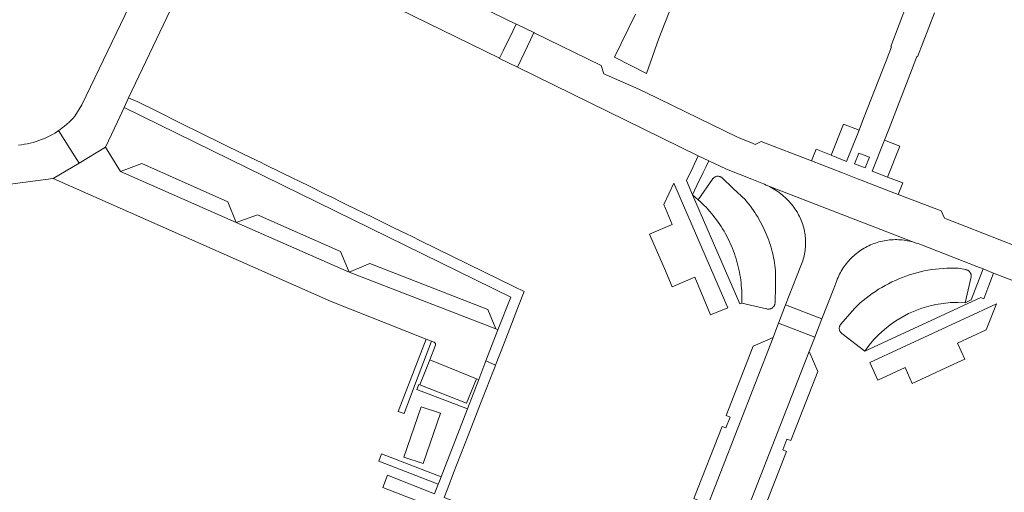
# Model space of a CAD drawing. Extents: x 152825 to 164088, y 457113 to 463005.
# Tile 81 of 256: x 156840 to 156993, y 459588 to 459661. Entities that reach past the tile are written whole.
import ezdxf

# ---------------------------------------------------------------- set-up
doc = ezdxf.new("R2010")
doc.units = 0
doc.header["$LTSCALE"] = 0.5
for name, color, linetype, lineweight in [('B-PV-VH-GESLOTENVERHARDING_ASFALT-GV', 251, 'CONTINUOUS', 18), ('B-PV-VH-GESLOTENVERHARDING_KUNSTSTOF-GV', 251, 'CONTINUOUS', 18), ('B-PV-VH-ONVERHARD_ZAND-GV', 251, 'CONTINUOUS', 18), ('B-PV-VH-OPENVERHARDING_BETONSTRAATSTEEN-GV', 251, 'CONTINUOUS', 18)]:
    doc.layers.add(name, color=color, linetype=linetype, lineweight=lineweight)

msp = doc.modelspace()

# ---------------------------------------------------------------- linework, layer by layer
at = {"layer": 'B-PV-VH-GESLOTENVERHARDING_ASFALT-GV', "flags": 128}
for points in [[(156914.325, 459612.882), (156912.417, 459608.068), (156913.95, 459607.43), (156915.29, 459610.81), (156916.43, 459613.769), (156917.52, 459616.6), (156918.371, 459618.811), (156916.877, 459619.543), (156912.02, 459621.925), (156907.17, 459624.298), (156902.319, 459626.669), (156900.913, 459627.356), (156900.273, 459627.67), (156898.184, 459628.692), (156897.469, 459629.042), (156894.999, 459630.251), (156890.912, 459632.252), (156890.28, 459632.561), (156888.454, 459633.455), (156887.77, 459633.79), (156884.985, 459635.151), (156880.919, 459637.141), (156878.07, 459638.536), (156877.703, 459638.715), (156874.783, 459640.144), (156868.37, 459643.282), (156865.233, 459644.815), (156861.33, 459646.78), (156858.51, 459648.16), (156857.06, 459648.81), (156856.38, 459647.3), (156916.336, 459617.957)], [(156963.409, 459611.749), (156957.791, 459613.887), (156957.54, 459613.24), (156956.96, 459611.69), (156943.28, 459576.63), (156942.87, 459575.85), (156940.448, 459573.441), (156941.068, 459573.203), (156944.451, 459571.904), (156948.017, 459570.535), (156948.688, 459570.277), (156948.69, 459573.77), (156948.89, 459574.52), (156962.55, 459609.51), (156963.15, 459611.09)]]:
    msp.add_lwpolyline(points, close=True, dxfattribs=at)
at = {"layer": 'B-PV-VH-GESLOTENVERHARDING_KUNSTSTOF-GV', "flags": 128}
msp.add_lwpolyline([(156905.401, 459599.958), (156902.404, 459600.978), (156899.739, 459593.153), (156902.733, 459592.174)], close=True, dxfattribs=at)
at = {"layer": 'B-PV-VH-ONVERHARD_ZAND-GV', "flags": 128}
for points in [[(156903.999, 459611.132), (156903.206, 459611.446), (156898.85, 459600.26), (156899.777, 459599.907), (156901.555, 459604.635)], [(156911.349, 459605.182), (156910.989, 459605.311), (156909.43, 459601.52), (156902.2, 459604.39), (156902.077, 459604.438), (156901.767, 459603.637), (156909.588, 459600.654)], [(156905.497, 459590.133), (156896.295, 459593.696), (156895.851, 459592.554), (156905.043, 459588.967), (156905.237, 459589.465)]]:
    msp.add_lwpolyline(points, close=True, dxfattribs=at)
at = {"layer": 'B-PV-VH-OPENVERHARDING_BETONSTRAATSTEEN-GV', "flags": 128}
for points in [[(156885.451, 459669.173), (156914.563, 459654.906), (156915.112, 459656.044), (156916.62, 459659.09), (156917.147, 459660.205), (156900.267, 459668.432)], [(156858.519, 459665.75), (156849.836, 459647.711), (156848.756, 459645.958), (156848.493, 459645.665), (156848.175, 459645.333), (156847.845, 459645.012), (156847.505, 459644.703), (156847.154, 459644.406), (156846.793, 459644.121), (156846.422, 459643.849), (156846.234, 459643.721), (156847.982, 459640.937), (156849.398, 459638.682), (156853.5, 459641.14), (156855.345, 459645.087), (156856.38, 459647.3), (156857.06, 459648.81), (156864.08, 459663.49)], [(156935.64, 459661.76), (156933.35, 459657.09), (156932.39, 459655.094), (156937.341, 459652.55), (156939.24, 459657.96), (156942.7, 459666.87)], [(156977.82, 459663.54), (156975.217, 459656.736), (156975.31, 459656.7), (156974.469, 459654.531), (156971, 459645.58), (156970.28, 459643.79), (156968.336, 459638.956), (156965.943, 459639.907), (156963.62, 459640.83), (156962.9, 459639.018), (156967.702, 459637.172), (156970.043, 459636.272), (156971.051, 459635.885), (156971.41, 459635.746), (156976.357, 459633.847), (156977.05, 459635.62), (156974.721, 459636.528), (156972.345, 459637.454), (156974.23, 459642.22), (156974.95, 459644.04), (156978.396, 459653.002), (156979.23, 459655.17), (156979.323, 459655.135), (156981.98, 459661.93)], [(157000, 459623.729), (156986.84, 459628.87), (156983.79, 459630.05), (156983.511, 459630.157), (156983.02, 459631.289), (156976.357, 459633.847), (156971.41, 459635.746), (156971.051, 459635.885), (156970.043, 459636.272), (156967.702, 459637.172), (156962.9, 459639.018), (156955.11, 459642.01), (156954.165, 459641.582), (156953.871, 459641.7), (156951.43, 459642.68), (156937.231, 459649.612), (156935.7, 459650.36), (156930.71, 459652.53), (156930.31, 459653.79), (156919.92, 459658.854), (156919.87, 459658.878), (156919.38, 459657.78), (156917.914, 459654.719), (156917.364, 459653.534), (156917.372, 459653.53), (156945.372, 459639.808), (156946.98, 459639.02), (156949.73, 459637.74), (156953.67, 459636.18), (156955.474, 459635.469), (156955.622, 459635.41), (156955.891, 459635.296), (156979.165, 459626.32), (156979.429, 459626.226), (156979.69, 459626.125), (156979.948, 459626.016), (156988.535, 459622.682), (156989.52, 459622.3), (156991.14, 459621.671), (157000, 459618.235)], [(156837.94, 459635.33), (156845.39, 459636.28), (156849.398, 459638.682), (156847.982, 459640.937), (156846.234, 459643.721), (156846.042, 459643.59), (156845.653, 459643.345), (156845.256, 459643.113), (156844.851, 459642.895), (156844.439, 459642.691), (156844.019, 459642.501), (156843.594, 459642.327), (156843.163, 459642.167), (156842.726, 459642.023), (156842.285, 459641.893), (156841.839, 459641.779), (156841.39, 459641.681), (156840.938, 459641.598), (156840.483, 459641.531), (156840.025, 459641.48)], [(156986.75, 459617.08), (156987.659, 459621.068), (156987.669, 459621.157), (156987.67, 459621.245), (156987.664, 459621.334), (156987.65, 459621.422), (156987.627, 459621.508), (156987.598, 459621.592), (156987.56, 459621.673), (156987.516, 459621.75), (156987.465, 459621.823), (156987.408, 459621.891), (156987.344, 459621.954), (156987.276, 459622.01), (156987.202, 459622.061), (156987.125, 459622.104), (156987.043, 459622.141), (156986.959, 459622.17), (156986.873, 459622.191), (156986.861, 459622.193), (156985.646, 459622.428), (156985.072, 459622.442), (156984.483, 459622.441), (156983.893, 459622.424), (156983.305, 459622.391), (156982.718, 459622.343), (156982.132, 459622.278), (156981.548, 459622.197), (156980.966, 459622.101), (156980.388, 459621.988), (156979.812, 459621.861), (156979.241, 459621.717), (156978.673, 459621.558), (156978.11, 459621.384), (156977.552, 459621.194), (156976.999, 459620.99), (156976.452, 459620.77), (156975.911, 459620.536), (156975.377, 459620.287), (156974.85, 459620.024), (156974.33, 459619.746), (156973.817, 459619.455), (156973.313, 459619.15), (156972.817, 459618.831), (156972.33, 459618.499), (156971.853, 459618.153), (156971.385, 459617.795), (156970.927, 459617.424), (156970.479, 459617.041), (156970.041, 459616.646), (156969.615, 459616.24), (156967.42, 459613.69), (156967.37, 459613.618), (156967.326, 459613.541), (156967.29, 459613.461), (156967.261, 459613.378), (156967.239, 459613.292), (156967.226, 459613.205), (156967.22, 459613.117), (156967.223, 459613.029), (156967.233, 459612.942), (156967.252, 459612.855), (156967.278, 459612.771), (156967.311, 459612.69), (156967.352, 459612.612), (156967.4, 459612.538), (156967.454, 459612.468), (156967.514, 459612.404), (156967.58, 459612.346), (156967.627, 459612.31), (156971.16, 459609.56)], [(156971.16, 459609.56), (156989.139, 459617.868), (156989.646, 459617.671), (156990.425, 459619.757), (156991.14, 459621.671), (156989.52, 459622.3)], [(156989.52, 459622.3), (156987.67, 459617.53), (156986.75, 459617.08)]]:
    msp.add_lwpolyline(points, dxfattribs=at)
for points in [[(156917.187, 459660.186), (156917.147, 459660.205), (156916.62, 459659.09), (156915.112, 459656.044), (156914.563, 459654.906), (156914.579, 459654.898), (156917.364, 459653.534), (156917.914, 459654.719), (156919.38, 459657.78), (156919.87, 459658.878)], [(156970.28, 459643.79), (156967.859, 459644.733), (156965.943, 459639.907), (156968.336, 459638.956)], [(156855.84, 459637.4), (156853.5, 459641.14), (156849.398, 459638.682), (156845.39, 459636.28), (156888.46, 459617.27), (156903.206, 459611.446), (156903.999, 459611.132), (156904.416, 459610.967), (156904.629, 459610.773), (156904.659, 459610.487), (156903.749, 459608.231), (156910.989, 459605.311), (156911.349, 459605.182), (156912.417, 459608.068), (156914.325, 459612.882), (156914.01, 459613.02), (156891.27, 459621.8), (156873.77, 459629.48)], [(156974.23, 459642.22), (156972.345, 459637.454), (156974.721, 459636.528), (156976.592, 459641.325)], [(156945.151, 459635.216), (156946.113, 459637.217), (156946.571, 459638.169), (156946.98, 459639.02), (156945.372, 459639.808), (156944.504, 459638.003), (156943.528, 459635.973), (156944.47, 459633.8)], [(156970.23, 459640.24), (156971.89, 459639.6), (156971.24, 459637.94), (156969.58, 459638.59)], [(156872.48, 459632.71), (156859.15, 459638.64), (156855.84, 459637.4), (156873.77, 459629.48)], [(156945.36, 459633.02), (156945.673, 459632.735), (156945.98, 459632.444), (156946.281, 459632.146), (156946.575, 459631.842), (156946.863, 459631.532), (156947.144, 459631.216), (156947.419, 459630.895), (156947.687, 459630.567), (156947.948, 459630.234), (156948.202, 459629.896), (156948.449, 459629.552), (156948.689, 459629.203), (156948.921, 459628.85), (156949.146, 459628.491), (156949.363, 459628.128), (156949.573, 459627.761), (156949.774, 459627.389), (156949.968, 459627.013), (156950.155, 459626.633), (156950.333, 459626.249), (156950.503, 459625.862), (156950.665, 459625.471), (156950.818, 459625.076), (156950.964, 459624.679), (156951.101, 459624.279), (156951.229, 459623.876), (156951.349, 459623.47), (156951.461, 459623.062), (156951.564, 459622.651), (156951.658, 459622.239), (156951.744, 459621.825), (156951.821, 459621.409), (156951.89, 459620.991), (156951.949, 459620.572), (156952, 459620.152), (156952.042, 459619.731), (156952.075, 459619.309), (156952.099, 459618.887), (156952.115, 459618.464), (156952.121, 459618.041), (156952.119, 459617.618), (156952.1, 459617), (156955.923, 459616.14), (156956.011, 459616.116), (156956.101, 459616.1), (156956.192, 459616.091), (156956.283, 459616.091), (156956.374, 459616.099), (156956.463, 459616.115), (156956.551, 459616.138), (156956.637, 459616.169), (156956.72, 459616.207), (156956.799, 459616.253), (156956.874, 459616.305), (156956.943, 459616.364), (156957.008, 459616.428), (156957.066, 459616.498), (156957.118, 459616.573), (156957.164, 459616.652), (156957.202, 459616.735), (156957.233, 459616.821), (156957.256, 459616.909), (156957.272, 459616.999), (156957.279, 459617.089), (156957.28, 459617.12), (156957.315, 459619.583), (156957.35, 459622.062), (156957.305, 459622.46), (156957.251, 459622.857), (156957.19, 459623.253), (156957.121, 459623.648), (156957.044, 459624.041), (156956.959, 459624.433), (156956.867, 459624.823), (156956.767, 459625.21), (156956.659, 459625.596), (156956.543, 459625.98), (156956.419, 459626.361), (156956.288, 459626.74), (156956.15, 459627.116), (156956.004, 459627.489), (156955.851, 459627.859), (156955.69, 459628.226), (156955.522, 459628.59), (156955.347, 459628.95), (156955.164, 459629.307), (156954.975, 459629.66), (156954.778, 459630.009), (156954.575, 459630.354), (156954.364, 459630.695), (156954.147, 459631.032), (156953.923, 459631.364), (156953.693, 459631.692), (156953.456, 459632.015), (156953.213, 459632.333), (156952.963, 459632.647), (156952.708, 459632.955), (156952.679, 459632.989), (156950.791, 459634.766), (156949, 459636.451), (156948.928, 459636.502), (156948.851, 459636.546), (156948.771, 459636.583), (156948.687, 459636.613), (156948.602, 459636.635), (156948.514, 459636.649), (156948.426, 459636.656), (156948.337, 459636.654), (156948.249, 459636.644), (156948.163, 459636.627), (156948.078, 459636.601), (156947.996, 459636.568), (156947.917, 459636.528), (156947.842, 459636.481), (156947.771, 459636.427), (156947.706, 459636.368), (156947.647, 459636.302), (156947.593, 459636.232), (156947.56, 459636.18)], [(156941.346, 459619.541), (156944.81, 459621.01), (156947.28, 459615.2), (156949.95, 459616.31), (156941.601, 459635.578), (156940.042, 459632.26), (156941.345, 459629.186), (156937.826, 459627.696), (156938.851, 459625.322), (156940.13, 459622.359)], [(156979.165, 459626.32), (156955.891, 459635.296), (156956.157, 459635.174), (156956.419, 459635.045), (156956.678, 459634.909), (156956.933, 459634.766), (156957.184, 459634.616), (156957.431, 459634.46), (156957.674, 459634.296), (156957.911, 459634.126), (156958.145, 459633.95), (156958.373, 459633.767), (156958.596, 459633.578), (156958.814, 459633.383), (156959.027, 459633.182), (156959.234, 459632.976), (156959.435, 459632.764), (156959.63, 459632.546), (156959.819, 459632.323), (156960.003, 459632.095), (156960.179, 459631.862), (156960.35, 459631.625), (156960.514, 459631.382), (156960.671, 459631.136), (156960.821, 459630.885), (156960.927, 459630.69), (156961.05, 459630.447), (156961.167, 459630.201), (156961.276, 459629.951), (156961.377, 459629.698), (156961.471, 459629.443), (156961.558, 459629.185), (156961.637, 459628.924), (156961.708, 459628.661), (156961.772, 459628.396), (156961.827, 459628.13), (156961.875, 459627.861), (156961.915, 459627.592), (156961.947, 459627.322), (156961.972, 459627.05), (156961.988, 459626.778), (156961.996, 459626.506), (156961.996, 459626.234), (156961.988, 459625.962), (156961.972, 459625.69), (156961.948, 459625.418), (156961.916, 459625.148), (156961.877, 459624.878), (156961.829, 459624.61), (156961.774, 459624.343), (156961.71, 459624.078), (156961.639, 459623.816), (156961.561, 459623.555), (156961.474, 459623.297), (156961.38, 459623.041), (156961.279, 459622.788), (156960.58, 459621.07), (156958.912, 459616.774), (156964.518, 459614.575), (156966.36, 459619.27), (156966.834, 459620.504), (156966.918, 459620.719), (156967.027, 459620.977), (156967.143, 459621.232), (156967.267, 459621.483), (156967.397, 459621.731), (156967.535, 459621.975), (156967.679, 459622.215), (156967.83, 459622.451), (156967.988, 459622.682), (156968.153, 459622.909), (156968.324, 459623.131), (156968.501, 459623.348), (156968.684, 459623.559), (156968.874, 459623.766), (156969.069, 459623.967), (156969.269, 459624.162), (156969.475, 459624.352), (156969.687, 459624.535), (156969.904, 459624.713), (156970.126, 459624.884), (156970.352, 459625.049), (156970.583, 459625.207), (156970.819, 459625.358), (156971.058, 459625.503), (156971.302, 459625.641), (156971.55, 459625.772), (156971.801, 459625.895), (156972.056, 459626.012), (156972.314, 459626.121), (156972.575, 459626.223), (156972.838, 459626.317), (156973.105, 459626.404), (156973.373, 459626.483), (156973.644, 459626.554), (156973.917, 459626.618), (156974.191, 459626.674), (156974.467, 459626.722), (156974.745, 459626.762), (156975.023, 459626.794), (156975.302, 459626.818), (156975.582, 459626.834), (156975.861, 459626.842), (156976.141, 459626.842), (156976.422, 459626.834), (156976.701, 459626.818), (156976.98, 459626.795), (156977.258, 459626.763), (156977.536, 459626.723), (156977.812, 459626.675), (156978.086, 459626.62), (156978.359, 459626.557), (156978.63, 459626.486), (156978.899, 459626.407)], [(156951.792, 459616.901), (156952.1, 459617), (156952.119, 459617.618), (156952.121, 459618.041), (156952.115, 459618.464), (156952.099, 459618.887), (156952.075, 459619.309), (156952.042, 459619.731), (156952, 459620.152), (156951.949, 459620.572), (156951.89, 459620.991), (156951.821, 459621.409), (156951.744, 459621.825), (156951.658, 459622.239), (156951.564, 459622.651), (156951.461, 459623.062), (156951.349, 459623.47), (156951.229, 459623.876), (156951.101, 459624.279), (156950.964, 459624.679), (156950.818, 459625.076), (156950.665, 459625.471), (156950.503, 459625.862), (156950.333, 459626.249), (156950.155, 459626.633), (156949.968, 459627.013), (156949.774, 459627.389), (156949.573, 459627.761), (156949.363, 459628.128), (156949.146, 459628.491), (156948.921, 459628.85), (156948.689, 459629.203), (156948.449, 459629.552), (156948.202, 459629.896), (156947.948, 459630.234), (156947.687, 459630.567), (156947.419, 459630.895), (156947.144, 459631.216), (156946.863, 459631.532), (156946.575, 459631.842), (156946.281, 459632.146), (156945.98, 459632.444), (156945.673, 459632.735), (156945.36, 459633.02), (156944.47, 459633.8)], [(156889.92, 459625.02), (156877.03, 459630.7), (156873.77, 459629.48), (156891.27, 459621.8)], [(156912.75, 459616.01), (156894.48, 459623.14), (156891.27, 459621.8), (156914.01, 459613.02)], [(156964.518, 459614.575), (156958.912, 459616.774), (156957.791, 459613.887), (156963.409, 459611.749)], [(156990.01, 459612.86), (156991.61, 459616.91), (156971.96, 459607.83), (156973.21, 459605.1), (156977.41, 459607.05), (156978.545, 459604.586), (156981.288, 459605.849), (156983.729, 459606.974), (156986.662, 459608.324), (156985.55, 459610.8)], [(156943.28, 459576.63), (156956.96, 459611.69), (156953.9, 459610.34), (156949.71, 459599.61), (156950.3, 459599.38), (156949.66, 459597.7), (156949.05, 459597.92), (156944.7, 459586.75), (156945.28, 459586.53), (156944.62, 459584.87), (156944.03, 459585.09), (156942.02, 459579.94)], [(156963.91, 459606.45), (156962.55, 459609.51), (156948.89, 459574.52), (156952.2, 459576.2), (156954.04, 459581.27), (156953.45, 459581.49), (156954.12, 459583.16), (156954.7, 459582.93), (156959.05, 459594.03), (156958.45, 459594.3), (156959.12, 459595.95), (156959.71, 459595.73)], [(156913.95, 459607.43), (156912.417, 459608.068), (156911.349, 459605.182), (156909.588, 459600.654), (156905.497, 459590.133), (156905.237, 459589.465), (156905.043, 459588.967), (156904.48, 459587.52), (156897.2, 459590.36), (156896.481, 459588.491), (156919.88, 459579.41), (156937.06, 459572.79), (156938, 459574.54), (156930.102, 459577.596), (156918.77, 459581.98), (156906, 459586.93), (156906.547, 459588.38), (156907.44, 459590.75), (156908.573, 459593.651), (156909.69, 459596.51), (156911.36, 459600.8), (156912.498, 459603.712), (156913.61, 459606.56), (156913.631, 459606.552)], [(156910.989, 459605.311), (156903.749, 459608.231), (156902.2, 459604.39), (156909.43, 459601.52)]]:
    msp.add_lwpolyline(points, close=True, dxfattribs=at)
at = {"layer": 'B-PV-VH-OPENVERHARDING_BETONSTRAATSTEEN-GV'}
for points in [[(156986.75, 459617.08, 0.2646513), (156971.16, 459609.56)], [(156971.16, 459609.56, -0.2646513), (156986.75, 459617.08)]]:
    msp.add_lwpolyline(points, format="xyb", dxfattribs=at)

doc.saveas('drawing.dxf')
